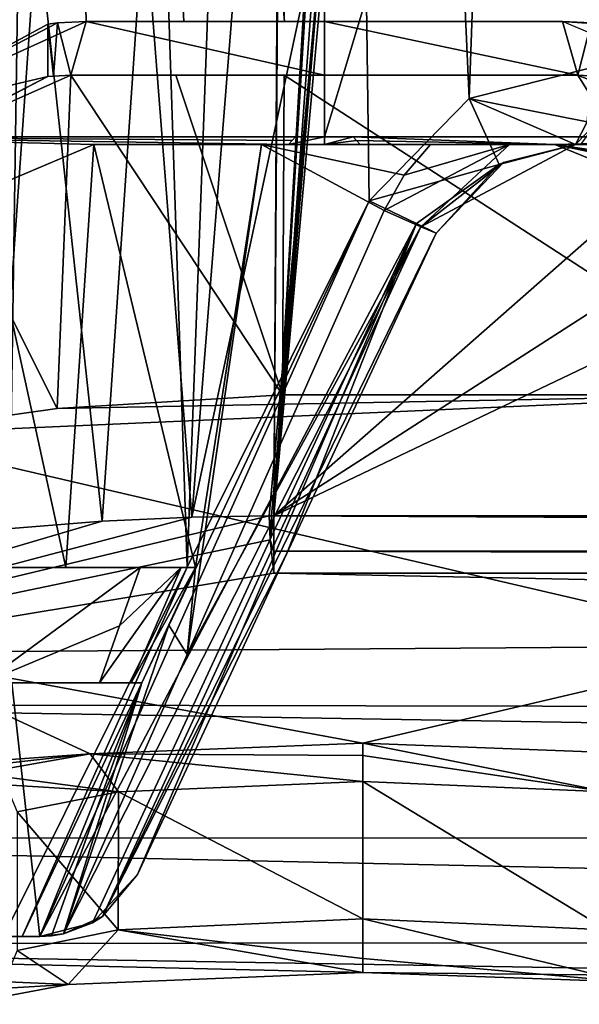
# Model space of a CAD drawing. Extents: x -200 to 200, y -831 to 754.
# Tile 4 of 256: x -179 to -172, y -830 to -818. Entities that reach past the tile are written whole.
import ezdxf

# ---------------------------------------------------------------- set-up
doc = ezdxf.new("R2010")
doc.units = 0
doc.header["$LTSCALE"] = 5.599365
for name, color, linetype in [('4414', 7, 'CONTINUOUS'), ('4429', 7, 'CONTINUOUS'), ('4447', 7, 'CONTINUOUS'), ('4453', 7, 'CONTINUOUS'), ('4454', 7, 'CONTINUOUS'), ('4487', 7, 'CONTINUOUS'), ('4511', 7, 'CONTINUOUS'), ('4519', 7, 'CONTINUOUS'), ('4537', 7, 'CONTINUOUS'), ('4549', 7, 'CONTINUOUS'), ('4554', 7, 'CONTINUOUS'), ('4564', 7, 'CONTINUOUS'), ('4582', 7, 'CONTINUOUS'), ('4583', 7, 'CONTINUOUS'), ('4595', 7, 'CONTINUOUS'), ('4617', 7, 'CONTINUOUS'), ('4654', 7, 'CONTINUOUS'), ('4690', 7, 'CONTINUOUS'), ('4703', 7, 'CONTINUOUS'), ('4764', 7, 'CONTINUOUS'), ('4768', 7, 'CONTINUOUS'), ('4769', 7, 'CONTINUOUS'), ('4774', 7, 'CONTINUOUS'), ('4825', 7, 'CONTINUOUS'), ('4827', 7, 'CONTINUOUS'), ('4837', 7, 'CONTINUOUS'), ('4870', 7, 'CONTINUOUS'), ('4901', 7, 'CONTINUOUS'), ('4917', 7, 'CONTINUOUS'), ('4933', 7, 'CONTINUOUS'), ('4938', 7, 'CONTINUOUS'), ('4940', 7, 'CONTINUOUS'), ('4958', 7, 'CONTINUOUS'), ('4967', 7, 'CONTINUOUS'), ('4972', 7, 'CONTINUOUS'), ('4974', 7, 'CONTINUOUS'), ('4985', 7, 'CONTINUOUS'), ('4989', 7, 'CONTINUOUS'), ('5007', 7, 'CONTINUOUS'), ('5013', 7, 'CONTINUOUS'), ('5018', 7, 'CONTINUOUS'), ('5025', 7, 'CONTINUOUS'), ('5040', 7, 'CONTINUOUS'), ('5041', 7, 'CONTINUOUS'), ('5053', 7, 'CONTINUOUS'), ('5069', 7, 'CONTINUOUS'), ('5077', 7, 'CONTINUOUS'), ('5085', 7, 'CONTINUOUS'), ('5088', 7, 'CONTINUOUS'), ('5105', 7, 'CONTINUOUS'), ('5121', 7, 'CONTINUOUS'), ('5122', 7, 'CONTINUOUS'), ('5131', 7, 'CONTINUOUS')]:
    doc.layers.add(name, color=color, linetype=linetype)

msp = doc.modelspace()

# ---------------------------------------------------------------- linework, layer by layer
at = {"layer": '4414', "color": 7, "linetype": 'CONTINUOUS'}
for points in [[(-173.546, -820.455, 14.99), (-175.492, -824.627, 14.935), (-173.546, -820.455, 14.677), (-173.546, -820.455, 14.99)], [(-173.546, -820.455, 14.677), (-175.492, -824.627, 14.935), (-175.492, -824.627, 14.657), (-173.546, -820.455, 14.677)], [(-175.492, -824.627, 14.935), (-177.433, -828.791, 14.623), (-177.433, -828.791, 14.376), (-175.492, -824.627, 14.935)], [(-175.492, -824.627, 14.935), (-177.433, -828.791, 14.376), (-175.492, -824.627, 14.657), (-175.492, -824.627, 14.935)]]:
    msp.add_3dface(points, dxfattribs=at)
at = {"layer": '4429', "color": 7, "linetype": 'CONTINUOUS'}
for points in [[(-176.784, -825.93, 13.886), (-174.22, -820.159, 13.978), (-173.747, -820.371, 14.17), (-176.784, -825.93, 13.886)], [(-178.397, -829.565, 13.582), (-176.784, -825.93, 13.886), (-173.747, -820.371, 14.17), (-178.397, -829.565, 13.582)], [(-178.397, -829.565, 13.582), (-173.747, -820.371, 14.17), (-177.887, -829.337, 13.84), (-178.397, -829.565, 13.582)], [(-173.747, -820.371, 14.17), (-173.546, -820.455, 14.677), (-177.887, -829.337, 13.84), (-173.747, -820.371, 14.17)], [(-173.546, -820.455, 14.677), (-175.492, -824.627, 14.657), (-177.887, -829.337, 13.84), (-173.546, -820.455, 14.677)], [(-175.492, -824.627, 14.657), (-177.433, -828.791, 14.376), (-177.887, -829.337, 13.84), (-175.492, -824.627, 14.657)]]:
    msp.add_3dface(points, dxfattribs=at)
at = {"layer": '4447', "color": 7, "linetype": 'CONTINUOUS'}
for points in [[(-178.5, -812.3, 13.555), (-181.27, -818.209, 12.517), (-183.175, -816.797, 11.365), (-178.5, -812.3, 13.555)], [(-178, -816.8, 13.675), (-181.27, -818.209, 12.517), (-178.5, -812.3, 13.555), (-178, -816.8, 13.675)], [(-179.436, -819.908, 13.279), (-178, -819.3, 13.675), (-178.363, -824.8, 13.59), (-179.436, -819.908, 13.279)], [(-178.363, -824.8, 13.59), (-178, -819.3, 13.675), (-176.676, -824.8, 13.899), (-178.363, -824.8, 13.59)], [(-178, -819.3, 13.675), (-175.818, -819.3, 13.976), (-176.676, -824.8, 13.899), (-178, -819.3, 13.675)], [(-175.818, -819.3, 13.976), (-174.22, -820.159, 13.978), (-176.784, -825.93, 13.886), (-175.818, -819.3, 13.976)], [(-176.676, -824.8, 13.899), (-175.818, -819.3, 13.976), (-176.784, -825.93, 13.886), (-176.676, -824.8, 13.899)], [(-175.818, -819.3, 13.976), (-173.617, -819.3, 13.931), (-173.96, -819.7, 13.961), (-175.818, -819.3, 13.976)], [(-174.22, -820.159, 13.978), (-175.818, -819.3, 13.976), (-173.96, -819.7, 13.961), (-174.22, -820.159, 13.978)], [(-180, -824.8, 13.077), (-179.436, -819.908, 13.279), (-178.363, -824.8, 13.59), (-180, -824.8, 13.077)], [(-177.026, -825.55, 13.853), (-176.676, -824.8, 13.899), (-176.784, -825.93, 13.886), (-177.026, -825.55, 13.853)], [(-178.397, -829.565, 13.582), (-177.026, -825.55, 13.853), (-176.784, -825.93, 13.886), (-178.397, -829.565, 13.582)], [(-177.375, -826.3, 13.797), (-177.026, -825.55, 13.853), (-178.397, -829.565, 13.582), (-177.375, -826.3, 13.797)], [(-178.704, -829.599, 13.501), (-179.935, -829.596, 13.101), (-179.069, -826.3, 13.396), (-178.704, -829.599, 13.501)], [(-177.375, -826.3, 13.797), (-178.704, -829.599, 13.501), (-179.069, -826.3, 13.396), (-177.375, -826.3, 13.797)], [(-178.704, -829.599, 13.501), (-177.375, -826.3, 13.797), (-178.549, -829.59, 13.543), (-178.704, -829.599, 13.501)], [(-178.549, -829.59, 13.543), (-177.375, -826.3, 13.797), (-178.397, -829.565, 13.582), (-178.549, -829.59, 13.543)]]:
    msp.add_3dface(points, dxfattribs=at)
at = {"layer": '4453', "color": 7, "linetype": 'CONTINUOUS'}
for points in [[(-187.6, -777.456, 0), (-175, -777.236, -12.6), (-187.061, -819.2, -3.647), (-187.6, -777.456, 0)], [(-187.061, -819.2, -3.647), (-175, -777.236, -12.6), (-175, -819.2, -12.6), (-187.061, -819.2, -3.647)]]:
    msp.add_3dface(points, dxfattribs=at)
at = {"layer": '4454', "color": 7, "linetype": 'CONTINUOUS'}
for points in [[(-175, -819.2, -12.6), (-175, -777.236, -12.6), (-162.4, -777.456, 0), (-175, -819.2, -12.6)], [(-175, -819.2, -12.6), (-162.4, -777.456, 0), (-164.134, -819.2, -6.379), (-175, -819.2, -12.6)], [(-167.749, -818.272, 10.304), (-175, -777.676, 12.6), (-169.361, -817.655, 11.268), (-167.749, -818.272, 10.304)], [(-175, -777.676, 12.6), (-167.749, -818.272, 10.304), (-166.85, -808.75, 9.61), (-175, -777.676, 12.6)]]:
    msp.add_3dface(points, dxfattribs=at)
at = {"layer": '4487', "color": 7, "linetype": 'CONTINUOUS'}
for points in [[(-177.433, -828.791, 14.623), (-178.019, -829.421, 15.222), (-177.433, -828.791, 14.376), (-177.433, -828.791, 14.623)], [(-177.433, -828.791, 14.376), (-178.019, -829.421, 15.222), (-177.887, -829.337, 13.84), (-177.433, -828.791, 14.376)], [(-178.019, -829.421, 15.222), (-178.703, -829.599, 15.478), (-178.397, -829.565, 13.582), (-178.019, -829.421, 15.222)], [(-178.019, -829.421, 15.222), (-178.397, -829.565, 13.582), (-177.887, -829.337, 13.84), (-178.019, -829.421, 15.222)], [(-178.703, -829.599, 15.478), (-178.549, -829.59, 13.543), (-178.397, -829.565, 13.582), (-178.703, -829.599, 15.478)], [(-178.703, -829.599, 15.478), (-178.704, -829.599, 14.489), (-178.549, -829.59, 13.543), (-178.703, -829.599, 15.478)], [(-178.704, -829.599, 14.489), (-178.704, -829.599, 13.501), (-178.549, -829.59, 13.543), (-178.704, -829.599, 14.489)]]:
    msp.add_3dface(points, dxfattribs=at)
at = {"layer": '4511', "color": 7, "linetype": 'CONTINUOUS'}
for points in [[(-176.676, -824.8, 13.773), (-177.026, -825.55, 13.853), (-177.025, -825.55, 13.702), (-176.676, -824.8, 13.773)], [(-176.676, -824.8, 13.899), (-177.026, -825.55, 13.853), (-176.676, -824.8, 13.773), (-176.676, -824.8, 13.899)], [(-177.375, -826.3, 13.797), (-177.375, -826.3, 13.633), (-177.025, -825.55, 13.702), (-177.375, -826.3, 13.797)], [(-177.026, -825.55, 13.853), (-177.375, -826.3, 13.797), (-177.025, -825.55, 13.702), (-177.026, -825.55, 13.853)]]:
    msp.add_3dface(points, dxfattribs=at)
at = {"layer": '4519', "color": 7, "linetype": 'CONTINUOUS'}
for points in [[(-181.98, -819.2, 3.98), (-187.061, -819.2, -3.647), (-175, -819.2, -12.6), (-181.98, -819.2, 3.98)], [(-175.376, -819.2, 3.98), (-181.98, -819.2, 3.98), (-175, -819.2, -12.6), (-175.376, -819.2, 3.98)], [(-175.376, -819.2, 3.98), (-175, -819.2, -12.6), (-175, -819.2, 4), (-175.376, -819.2, 3.98)], [(-175, -819.2, -12.6), (-164.134, -819.2, -6.379), (-175, -819.2, 4), (-175, -819.2, -12.6)], [(-175, -819.2, 4), (-164.134, -819.2, -6.379), (-174.624, -819.2, 3.98), (-175, -819.2, 4)], [(-174.624, -819.2, 3.98), (-164.134, -819.2, -6.379), (-168.02, -819.2, 3.98), (-174.624, -819.2, 3.98)]]:
    msp.add_3dface(points, dxfattribs=at)
at = {"layer": '4537', "color": 7, "linetype": 'CONTINUOUS'}
for points in [[(-175.376, -819.2, 3.98), (-175.42, -819.247, 3.975), (-181.98, -819.2, 3.98), (-175.376, -819.2, 3.98)], [(-175.42, -819.247, 3.975), (-175.465, -819.3, 3.97), (-181.98, -819.2, 3.98), (-175.42, -819.247, 3.975)], [(-178, -819.3, 3.97), (-179.429, -819.901, 3.907), (-181.98, -819.2, 3.98), (-178, -819.3, 3.97)], [(-175.465, -819.3, 3.97), (-178, -819.3, 3.97), (-181.98, -819.2, 3.98), (-175.465, -819.3, 3.97)]]:
    msp.add_3dface(points, dxfattribs=at)
at = {"layer": '4549', "color": 7, "linetype": 'CONTINUOUS'}
for points in [[(-171.516, -818.3, 15.616), (-173.117, -818.702, 15.889), (-171.58, -819.007, 15.331), (-171.516, -818.3, 15.616)], [(-173.117, -818.702, 15.889), (-174.416, -820.032, 15.989), (-172.724, -819.562, 14.894), (-173.117, -818.702, 15.889)], [(-171.734, -819.3, 14.64), (-173.117, -818.702, 15.889), (-172.724, -819.562, 14.894), (-171.734, -819.3, 14.64)], [(-173.117, -818.702, 15.889), (-171.734, -819.3, 14.64), (-171.58, -819.007, 15.331), (-173.117, -818.702, 15.889)], [(-174.416, -820.032, 15.989), (-173.802, -820.326, 15.691), (-172.724, -819.562, 14.894), (-174.416, -820.032, 15.989)], [(-173.802, -820.326, 15.691), (-173.546, -820.455, 14.99), (-172.724, -819.562, 14.894), (-173.802, -820.326, 15.691)]]:
    msp.add_3dface(points, dxfattribs=at)
at = {"layer": '4554', "color": 7, "linetype": 'CONTINUOUS'}
for points in [[(-179.174, -829.599, 15.446), (-178.384, -776.7, 15.638), (-179.388, -792.884, 15.387), (-179.174, -829.599, 15.446)], [(-179.174, -829.599, 15.446), (-176.785, -824.795, 15.9), (-178.384, -776.7, 15.638), (-179.174, -829.599, 15.446)], [(-178.384, -776.7, 15.638), (-176.785, -824.795, 15.9), (-175.001, -776.7, 16), (-178.384, -776.7, 15.638)], [(-176.785, -824.795, 15.9), (-174.416, -820.032, 15.989), (-175.001, -776.7, 16), (-176.785, -824.795, 15.9)], [(-174.416, -820.032, 15.989), (-173.117, -818.702, 15.889), (-175.001, -776.7, 16), (-174.416, -820.032, 15.989)], [(-175.001, -776.7, 16), (-173.117, -818.702, 15.889), (-171.617, -776.7, 15.638), (-175.001, -776.7, 16)], [(-173.117, -818.702, 15.889), (-171.516, -818.3, 15.616), (-171.617, -776.7, 15.638), (-173.117, -818.702, 15.889)]]:
    msp.add_3dface(points, dxfattribs=at)
at = {"layer": '4564', "color": 7, "linetype": 'CONTINUOUS'}
msp.add_3dface([(-181.27, -818.209, 12.517), (-178, -816.8, 13.675), (-180.301, -817.433, 11.43), (-181.27, -818.209, 12.517)], dxfattribs=at)
at = {"layer": '4582', "color": 7, "linetype": 'CONTINUOUS'}
for points in [[(-172, -819.3, 12.846), (-172, -819.3, 3.97), (-170.606, -819.866, 3.91), (-172, -819.3, 12.846)], [(-171.261, -819.442, 11.595), (-172, -819.3, 12.846), (-170.606, -819.866, 3.91), (-171.261, -819.442, 11.595)]]:
    msp.add_3dface(points, dxfattribs=at)
at = {"layer": '4583', "color": 7, "linetype": 'CONTINUOUS'}
for points in [[(-177.928, -826.3, 12.745), (-180.7, -826.3, 12.787), (-179.441, -826.3, 11.26), (-177.928, -826.3, 12.745)], [(-179.069, -826.3, 13.396), (-180.7, -826.3, 12.787), (-177.516, -826.3, 13.138), (-179.069, -826.3, 13.396)], [(-177.516, -826.3, 13.138), (-180.7, -826.3, 12.787), (-177.928, -826.3, 12.745), (-177.516, -826.3, 13.138)], [(-177.375, -826.3, 13.633), (-179.069, -826.3, 13.396), (-177.516, -826.3, 13.138), (-177.375, -826.3, 13.633)], [(-177.375, -826.3, 13.797), (-179.069, -826.3, 13.396), (-177.375, -826.3, 13.633), (-177.375, -826.3, 13.797)]]:
    msp.add_3dface(points, dxfattribs=at)
at = {"layer": '4595', "color": 7, "linetype": 'CONTINUOUS'}
for points in [[(-172, -819.3, 3.97), (-174.624, -819.2, 3.98), (-168.02, -819.2, 3.98), (-172, -819.3, 3.97)], [(-174.624, -819.2, 3.98), (-172, -819.3, 3.97), (-174.58, -819.247, 3.975), (-174.624, -819.2, 3.98)], [(-172, -819.3, 3.97), (-174.535, -819.3, 3.97), (-174.58, -819.247, 3.975), (-172, -819.3, 3.97)], [(-172, -819.3, 3.97), (-168.02, -819.2, 3.98), (-167.632, -820.219, 3.873), (-172, -819.3, 3.97)], [(-170.606, -819.866, 3.91), (-172, -819.3, 3.97), (-167.632, -820.219, 3.873), (-170.606, -819.866, 3.91)]]:
    msp.add_3dface(points, dxfattribs=at)
at = {"layer": '4617', "color": 7, "linetype": 'CONTINUOUS'}
for points in [[(-179.441, -826.3, 11.26), (-177.396, -824.8, 12.806), (-177.665, -825.559, 12.77), (-179.441, -826.3, 11.26)], [(-179.441, -826.3, 11.26), (-179.284, -824.8, 11.337), (-177.396, -824.8, 12.806), (-179.441, -826.3, 11.26)], [(-177.928, -826.3, 12.745), (-179.441, -826.3, 11.26), (-177.665, -825.559, 12.77), (-177.928, -826.3, 12.745)]]:
    msp.add_3dface(points, dxfattribs=at)
at = {"layer": '4654', "color": 7, "linetype": 'CONTINUOUS'}
for points in [[(-171.734, -819.3, 14.333), (-172.724, -819.562, 14.894), (-172.67, -819.533, 14.563), (-171.734, -819.3, 14.333)], [(-171.734, -819.3, 14.333), (-171.734, -819.3, 14.64), (-172.724, -819.562, 14.894), (-171.734, -819.3, 14.333)], [(-173.546, -820.455, 14.99), (-173.546, -820.455, 14.677), (-172.67, -819.533, 14.563), (-173.546, -820.455, 14.99)], [(-172.724, -819.562, 14.894), (-173.546, -820.455, 14.99), (-172.67, -819.533, 14.563), (-172.724, -819.562, 14.894)]]:
    msp.add_3dface(points, dxfattribs=at)
at = {"layer": '4690', "color": 7, "linetype": 'CONTINUOUS'}
for points in [[(-171.58, -819.007, 15.331), (-171.734, -819.3, 14.64), (-171.446, -819.007, 15.3), (-171.58, -819.007, 15.331)], [(-171.734, -819.3, 14.64), (-171.665, -819.3, 14.625), (-171.446, -819.007, 15.3), (-171.734, -819.3, 14.64)]]:
    msp.add_3dface(points, dxfattribs=at)
at = {"layer": '4703', "color": 7, "linetype": 'CONTINUOUS'}
msp.add_3dface([(-171.024, -819.443, 11.959), (-172, -819.3, 12.846), (-171.261, -819.442, 11.595), (-171.024, -819.443, 11.959)], dxfattribs=at)
at = {"layer": '4764', "color": 7, "linetype": 'CONTINUOUS'}
for points in [[(-175.465, -819.3, 3.97), (-175.42, -819.247, 3.975), (-175.376, -819.2, 3.98), (-175.465, -819.3, 3.97)], [(-175.465, -819.3, 3.97), (-175.376, -819.2, 3.98), (-175, -819.2, 4), (-175.465, -819.3, 3.97)], [(-175, -819.3, 4), (-175.465, -819.3, 3.97), (-175, -819.2, 4), (-175, -819.3, 4)], [(-175, -819.3, 4), (-174.624, -819.2, 3.98), (-174.58, -819.247, 3.975), (-175, -819.3, 4)], [(-175, -819.3, 4), (-175, -819.2, 4), (-174.624, -819.2, 3.98), (-175, -819.3, 4)], [(-174.535, -819.3, 3.97), (-175, -819.3, 4), (-174.58, -819.247, 3.975), (-174.535, -819.3, 3.97)]]:
    msp.add_3dface(points, dxfattribs=at)
at = {"layer": '4768', "color": 7, "linetype": 'CONTINUOUS'}
msp.add_3dface([(-172, -819.3, 12.846), (-171.024, -819.443, 11.959), (-170, -819.3, 13.199), (-172, -819.3, 12.846)], dxfattribs=at)
at = {"layer": '4769', "color": 7, "linetype": 'CONTINUOUS'}
for points in [[(-175.818, -819.3, 13.976), (-178, -819.3, 13.675), (-175.465, -819.3, 3.97), (-175.818, -819.3, 13.976)], [(-178, -819.3, 13.675), (-178, -819.3, 3.97), (-175.465, -819.3, 3.97), (-178, -819.3, 13.675)], [(-174.535, -819.3, 3.97), (-175.818, -819.3, 13.976), (-175, -819.3, 4), (-174.535, -819.3, 3.97)], [(-173.617, -819.3, 13.931), (-175.818, -819.3, 13.976), (-174.535, -819.3, 3.97), (-173.617, -819.3, 13.931)], [(-175, -819.3, 4), (-175.818, -819.3, 13.976), (-175.465, -819.3, 3.97), (-175, -819.3, 4)], [(-172, -819.3, 3.97), (-173.617, -819.3, 13.931), (-174.535, -819.3, 3.97), (-172, -819.3, 3.97)], [(-172.591, -819.3, 14.064), (-173.617, -819.3, 13.931), (-172, -819.3, 3.97), (-172.591, -819.3, 14.064)], [(-172.591, -819.3, 14.064), (-172, -819.3, 12.846), (-171.734, -819.3, 14.333), (-172.591, -819.3, 14.064)], [(-172, -819.3, 12.846), (-172.591, -819.3, 14.064), (-172, -819.3, 3.97), (-172, -819.3, 12.846)], [(-172, -819.3, 12.846), (-170, -819.3, 13.199), (-171.734, -819.3, 14.333), (-172, -819.3, 12.846)], [(-171.734, -819.3, 14.333), (-170, -819.3, 13.199), (-171.734, -819.3, 14.64), (-171.734, -819.3, 14.333)], [(-171.734, -819.3, 14.64), (-170, -819.3, 13.199), (-171.665, -819.3, 14.625), (-171.734, -819.3, 14.64)]]:
    msp.add_3dface(points, dxfattribs=at)
at = {"layer": '4774', "color": 7, "linetype": 'CONTINUOUS'}
for points in [[(-176.863, -824.8, 13.207), (-177.928, -826.3, 12.745), (-177.665, -825.559, 12.77), (-176.863, -824.8, 13.207)], [(-177.516, -826.3, 13.138), (-177.928, -826.3, 12.745), (-176.863, -824.8, 13.207), (-177.516, -826.3, 13.138)], [(-177.396, -824.8, 12.806), (-176.863, -824.8, 13.207), (-177.665, -825.559, 12.77), (-177.396, -824.8, 12.806)], [(-177.375, -826.3, 13.633), (-177.516, -826.3, 13.138), (-176.676, -824.8, 13.773), (-177.375, -826.3, 13.633)], [(-176.676, -824.8, 13.773), (-177.516, -826.3, 13.138), (-176.863, -824.8, 13.207), (-176.676, -824.8, 13.773)], [(-177.375, -826.3, 13.633), (-176.676, -824.8, 13.773), (-177.025, -825.55, 13.702), (-177.375, -826.3, 13.633)]]:
    msp.add_3dface(points, dxfattribs=at)
at = {"layer": '4825', "color": 7, "linetype": 'CONTINUOUS'}
for points in [[(-178.704, -829.599, 13.501), (-179.174, -829.599, 15.446), (-179.935, -829.596, 13.101), (-178.704, -829.599, 13.501)], [(-178.931, -829.599, 15.486), (-179.174, -829.599, 15.446), (-178.704, -829.599, 13.501), (-178.931, -829.599, 15.486)], [(-178.703, -829.599, 15.478), (-178.931, -829.599, 15.486), (-178.704, -829.599, 14.489), (-178.703, -829.599, 15.478)], [(-178.931, -829.599, 15.486), (-178.704, -829.599, 13.501), (-178.704, -829.599, 14.489), (-178.931, -829.599, 15.486)]]:
    msp.add_3dface(points, dxfattribs=at)
at = {"layer": '4827', "color": 7, "linetype": 'CONTINUOUS'}
for points in [[(-172.591, -819.3, 14.064), (-174.22, -820.159, 13.978), (-173.96, -819.7, 13.961), (-172.591, -819.3, 14.064)], [(-174.22, -820.159, 13.978), (-172.591, -819.3, 14.064), (-173.747, -820.371, 14.17), (-174.22, -820.159, 13.978)], [(-173.617, -819.3, 13.931), (-172.591, -819.3, 14.064), (-173.96, -819.7, 13.961), (-173.617, -819.3, 13.931)], [(-172.591, -819.3, 14.064), (-171.734, -819.3, 14.333), (-173.747, -820.371, 14.17), (-172.591, -819.3, 14.064)], [(-173.747, -820.371, 14.17), (-171.734, -819.3, 14.333), (-172.67, -819.533, 14.563), (-173.747, -820.371, 14.17)], [(-173.546, -820.455, 14.677), (-173.747, -820.371, 14.17), (-172.67, -819.533, 14.563), (-173.546, -820.455, 14.677)]]:
    msp.add_3dface(points, dxfattribs=at)
at = {"layer": '4837', "color": 7, "linetype": 'CONTINUOUS'}
for points in [[(-180, -824.8, 13.077), (-178.363, -824.8, 13.59), (-176.863, -824.8, 13.207), (-180, -824.8, 13.077)], [(-177.396, -824.8, 12.806), (-180, -824.8, 13.077), (-176.863, -824.8, 13.207), (-177.396, -824.8, 12.806)], [(-179.284, -824.8, 11.337), (-180, -824.8, 13.077), (-177.396, -824.8, 12.806), (-179.284, -824.8, 11.337)], [(-178.363, -824.8, 13.59), (-176.676, -824.8, 13.899), (-176.676, -824.8, 13.773), (-178.363, -824.8, 13.59)], [(-178.363, -824.8, 13.59), (-176.676, -824.8, 13.773), (-176.863, -824.8, 13.207), (-178.363, -824.8, 13.59)]]:
    msp.add_3dface(points, dxfattribs=at)
at = {"layer": '4870', "color": 7, "linetype": 'CONTINUOUS'}
for points in [[(-174.416, -820.032, 15.989), (-176.785, -824.795, 15.9), (-178.931, -829.599, 15.486), (-174.416, -820.032, 15.989)], [(-178.703, -829.599, 15.478), (-174.416, -820.032, 15.989), (-178.931, -829.599, 15.486), (-178.703, -829.599, 15.478)], [(-173.802, -820.326, 15.691), (-174.416, -820.032, 15.989), (-178.703, -829.599, 15.478), (-173.802, -820.326, 15.691)], [(-178.019, -829.421, 15.222), (-173.802, -820.326, 15.691), (-178.703, -829.599, 15.478), (-178.019, -829.421, 15.222)], [(-177.433, -828.791, 14.623), (-173.802, -820.326, 15.691), (-178.019, -829.421, 15.222), (-177.433, -828.791, 14.623)], [(-175.492, -824.627, 14.935), (-173.802, -820.326, 15.691), (-177.433, -828.791, 14.623), (-175.492, -824.627, 14.935)], [(-173.546, -820.455, 14.99), (-173.802, -820.326, 15.691), (-175.492, -824.627, 14.935), (-173.546, -820.455, 14.99)], [(-176.785, -824.795, 15.9), (-179.174, -829.599, 15.446), (-178.931, -829.599, 15.486), (-176.785, -824.795, 15.9)]]:
    msp.add_3dface(points, dxfattribs=at)
at = {"layer": '4901', "color": 7, "linetype": 'CONTINUOUS'}
for points in [[(-178, -819.3, 3.97), (-178, -819.3, 13.675), (-179.436, -819.908, 13.279), (-178, -819.3, 3.97)], [(-178, -819.3, 3.97), (-179.436, -819.908, 13.279), (-179.429, -819.901, 3.907), (-178, -819.3, 3.97)]]:
    msp.add_3dface(points, dxfattribs=at)
at = {"layer": '4917', "color": 7, "linetype": 'CONTINUOUS'}
for points in [[(-171.7, -818.4, -1.039), (-178.3, -818.4, -18.626), (-176.934, -818.4, -18.999), (-171.7, -818.4, -1.039)], [(-171.7, -818.4, -1.039), (-175, -818.4, -3.2), (-178.3, -818.4, -18.626), (-171.7, -818.4, -1.039)], [(-175, -818.4, -3.2), (-178.3, -818.4, -1.039), (-178.3, -818.4, -18.626), (-175, -818.4, -3.2)], [(-175.523, -818.4, -19.206), (-171.7, -818.4, -1.039), (-176.934, -818.4, -18.999), (-175.523, -818.4, -19.206)], [(-171.7, -818.4, -19.206), (-171.7, -818.4, -1.039), (-175.523, -818.4, -19.206), (-171.7, -818.4, -19.206)]]:
    msp.add_3dface(points, dxfattribs=at)
at = {"layer": '4933', "color": 7, "linetype": 'CONTINUOUS'}
for points in [[(-178.1, -817.7, -18.618), (-179.093, -776.043, -13.924), (-180.813, -818.933, -17.424), (-178.1, -817.7, -18.618)], [(-175.4, -794.462, -16.69), (-179.093, -776.043, -13.924), (-175.519, -817.7, -19.132), (-175.4, -794.462, -16.69)], [(-175.519, -817.7, -19.132), (-179.093, -776.043, -13.924), (-176.831, -817.7, -18.946), (-175.519, -817.7, -19.132)], [(-176.831, -817.7, -18.946), (-179.093, -776.043, -13.924), (-178.1, -817.7, -18.618), (-176.831, -817.7, -18.946)]]:
    msp.add_3dface(points, dxfattribs=at)
at = {"layer": '4938', "color": 7, "linetype": 'CONTINUOUS'}
for points in [[(-174.5, -827.083, 3.549), (-171.324, -827.717, 5.312), (-170.968, -827.219, 5.005), (-174.5, -827.083, 3.549)], [(-174.5, -827.245, 3.871), (-171.324, -827.717, 5.312), (-174.5, -827.083, 3.549), (-174.5, -827.245, 3.871)], [(-174.5, -827.581, 4), (-171.324, -827.717, 5.312), (-174.5, -827.245, 3.871), (-174.5, -827.581, 4)]]:
    msp.add_3dface(points, dxfattribs=at)
at = {"layer": '4940', "color": 7, "linetype": 'CONTINUOUS'}
for points in [[(-178.1, -817.7, -18.618), (-174.999, -817.7, -3.2), (-171.9, -817.7, -19.132), (-178.1, -817.7, -18.618)], [(-178.1, -817.7, -18.618), (-178.1, -817.7, -1.43), (-174.999, -817.7, -3.2), (-178.1, -817.7, -18.618)], [(-176.831, -817.7, -18.946), (-178.1, -817.7, -18.618), (-171.9, -817.7, -19.132), (-176.831, -817.7, -18.946)], [(-175.519, -817.7, -19.132), (-176.831, -817.7, -18.946), (-171.9, -817.7, -19.132), (-175.519, -817.7, -19.132)], [(-174.999, -817.7, -3.2), (-171.9, -817.7, -1.43), (-171.9, -817.7, -19.132), (-174.999, -817.7, -3.2)]]:
    msp.add_3dface(points, dxfattribs=at)
at = {"layer": '4958', "color": 7, "linetype": 'CONTINUOUS'}
for points in [[(-174.5, -827.245, 3.871), (-174.5, -827.083, 3.549), (-178.046, -827.221, 5.019), (-174.5, -827.245, 3.871)], [(-179.5, -827.478, 8.53), (-177.678, -827.717, 5.314), (-178.046, -827.221, 5.019), (-179.5, -827.478, 8.53)], [(-177.678, -827.717, 5.314), (-174.5, -827.581, 4), (-178.046, -827.221, 5.019), (-177.678, -827.717, 5.314)], [(-174.5, -827.581, 4), (-174.5, -827.245, 3.871), (-178.046, -827.221, 5.019), (-174.5, -827.581, 4)], [(-179.146, -827.625, 8.521), (-177.678, -827.717, 5.314), (-179.5, -827.478, 8.53), (-179.146, -827.625, 8.521)], [(-179, -827.977, 8.5), (-177.678, -827.717, 5.314), (-179.146, -827.625, 8.521), (-179, -827.977, 8.5)]]:
    msp.add_3dface(points, dxfattribs=at)
at = {"layer": '4967', "color": 7, "linetype": 'CONTINUOUS'}
for points in [[(-178.478, -822.734, -19.025), (-178.3, -818.4, -18.626), (-180.224, -819.251, -17.832), (-178.478, -822.734, -19.025)], [(-178.478, -822.734, -19.025), (-175.544, -822.554, -19.642), (-178.3, -818.4, -18.626), (-178.478, -822.734, -19.025)], [(-178.3, -818.4, -18.626), (-175.544, -822.554, -19.642), (-176.934, -818.4, -18.999), (-178.3, -818.4, -18.626)], [(-175.544, -822.554, -19.642), (-175.523, -818.4, -19.206), (-176.934, -818.4, -18.999), (-175.544, -822.554, -19.642)], [(-180.9, -823.077, -17.816), (-178.478, -822.734, -19.025), (-180.224, -819.251, -17.832), (-180.9, -823.077, -17.816)]]:
    msp.add_3dface(points, dxfattribs=at)
at = {"layer": '4972', "color": 7, "linetype": 'CONTINUOUS'}
for points in [[(-175.233, -764.241, -16.53), (-175.657, -824.13, -22.824), (-175.427, -786.035, -18.821), (-175.233, -764.241, -16.53)], [(-175.657, -824.13, -22.824), (-175.233, -764.241, -16.53), (-155.56, -806.462, -20.967), (-175.657, -824.13, -22.824)], [(-154.384, -810.458, -21.387), (-175.657, -824.13, -22.824), (-155.56, -806.462, -20.967), (-154.384, -810.458, -21.387)], [(-150.611, -812.177, -21.568), (-175.657, -824.13, -22.824), (-154.384, -810.458, -21.387), (-150.611, -812.177, -21.568)], [(-82.5, -824.13, -22.824), (-175.657, -824.13, -22.824), (-150.611, -812.177, -21.568), (-82.5, -824.13, -22.824)]]:
    msp.add_3dface(points, dxfattribs=at)
at = {"layer": '4974', "color": 7, "linetype": 'CONTINUOUS'}
for points in [[(-174.5, -827.581, 4), (-177.678, -827.717, 5.314), (-174.5, -829.37, 4), (-174.5, -827.581, 4)], [(-171.324, -829.512, 5.312), (-174.5, -827.581, 4), (-174.5, -829.37, 4), (-171.324, -829.512, 5.312)], [(-171.324, -827.717, 5.312), (-174.5, -827.581, 4), (-171.324, -829.512, 5.312), (-171.324, -827.717, 5.312)], [(-177.678, -827.717, 5.314), (-179, -827.977, 8.5), (-177.683, -829.512, 5.319), (-177.678, -827.717, 5.314)], [(-174.5, -829.37, 4), (-177.678, -827.717, 5.314), (-177.683, -829.512, 5.319), (-174.5, -829.37, 4)], [(-179, -827.977, 8.5), (-179, -829.781, 8.5), (-177.683, -829.512, 5.319), (-179, -827.977, 8.5)]]:
    msp.add_3dface(points, dxfattribs=at)
at = {"layer": '4985', "color": 7, "linetype": 'CONTINUOUS'}
for points in [[(-174.5, -829.37, 4), (-177.683, -829.512, 5.319), (-174.5, -829.884, 3.775), (-174.5, -829.37, 4)], [(-177.683, -829.512, 5.319), (-179, -829.781, 8.5), (-178.333, -830.224, 4.926), (-177.683, -829.512, 5.319)], [(-174.5, -830.066, 3.231), (-177.683, -829.512, 5.319), (-178.333, -830.224, 4.926), (-174.5, -830.066, 3.231)], [(-174.5, -829.884, 3.775), (-177.683, -829.512, 5.319), (-174.5, -830.066, 3.231), (-174.5, -829.884, 3.775)], [(-178.333, -830.224, 4.926), (-179, -829.781, 8.5), (-179.205, -830.275, 8.471), (-178.333, -830.224, 4.926)], [(-179.7, -830.479, 8.459), (-178.333, -830.224, 4.926), (-179.205, -830.275, 8.471), (-179.7, -830.479, 8.459)]]:
    msp.add_3dface(points, dxfattribs=at)
at = {"layer": '4989', "color": 7, "linetype": 'CONTINUOUS'}
for points in [[(-175.544, -822.554, -19.642), (-169.1, -822.554, -19.642), (-175.523, -818.4, -19.206), (-175.544, -822.554, -19.642)], [(-169.1, -822.554, -19.642), (-171.7, -818.4, -19.206), (-175.523, -818.4, -19.206), (-169.1, -822.554, -19.642)], [(-171.7, -818.4, -19.206), (-169.1, -822.554, -19.642), (-169.887, -819.136, -19.283), (-171.7, -818.4, -19.206)]]:
    msp.add_3dface(points, dxfattribs=at)
at = {"layer": '5007', "color": 7, "linetype": 'CONTINUOUS'}
for points in [[(-178.6, -817.735, 1.5), (-180.813, -818.933, -17.424), (-180.817, -818.938, 1.5), (-178.6, -817.735, 1.5)], [(-178.1, -817.7, -1.43), (-180.813, -818.933, -17.424), (-178.473, -817.719, -0.549), (-178.1, -817.7, -1.43)], [(-178.1, -817.7, -18.618), (-180.813, -818.933, -17.424), (-178.1, -817.7, -1.43), (-178.1, -817.7, -18.618)], [(-180.813, -818.933, -17.424), (-178.6, -817.735, 0.4), (-178.473, -817.719, -0.549), (-180.813, -818.933, -17.424)], [(-178.6, -817.735, 0.4), (-180.813, -818.933, -17.424), (-178.6, -817.735, 1.5), (-178.6, -817.735, 0.4)]]:
    msp.add_3dface(points, dxfattribs=at)
at = {"layer": '5013', "color": 7, "linetype": 'CONTINUOUS'}
for points in [[(-175.657, -824.13, -22.824), (-82.5, -824.13, -22.824), (-82.5, -824.588, -22.713), (-175.657, -824.13, -22.824)], [(-175.657, -824.13, -22.824), (-82.5, -824.588, -22.713), (-175.657, -824.588, -22.713), (-175.657, -824.13, -22.824)], [(-82.5, -824.872, -22.336), (-175.657, -824.872, -22.336), (-175.657, -824.588, -22.713), (-82.5, -824.872, -22.336)], [(-82.5, -824.588, -22.713), (-82.5, -824.872, -22.336), (-175.657, -824.588, -22.713), (-82.5, -824.588, -22.713)]]:
    msp.add_3dface(points, dxfattribs=at)
at = {"layer": '5018', "color": 7, "linetype": 'CONTINUOUS'}
for points in [[(-175.427, -786.035, -18.821), (-175.657, -824.13, -22.824), (-173.743, -791.639, -19.506), (-175.427, -786.035, -18.821)], [(-173.743, -791.639, -19.506), (-175.657, -824.13, -22.824), (-173.739, -793.221, -19.676), (-173.743, -791.639, -19.506)], [(-173.739, -793.221, -19.676), (-175.657, -824.13, -22.824), (-173.756, -798.259, -20.214), (-173.739, -793.221, -19.676)], [(-173.756, -798.259, -20.214), (-175.657, -824.13, -22.824), (-173.922, -803.269, -20.742), (-173.756, -798.259, -20.214)], [(-173.922, -803.269, -20.742), (-175.657, -824.13, -22.824), (-174.358, -809.645, -21.396), (-173.922, -803.269, -20.742)], [(-174.358, -809.645, -21.396), (-175.657, -824.13, -22.824), (-174.986, -816.03, -22.027), (-174.358, -809.645, -21.396)], [(-175.688, -824.13, -22.824), (-175.718, -824.13, -22.822), (-174.986, -816.03, -22.027), (-175.688, -824.13, -22.824)], [(-175.657, -824.13, -22.824), (-175.688, -824.13, -22.824), (-174.986, -816.03, -22.027), (-175.657, -824.13, -22.824)]]:
    msp.add_3dface(points, dxfattribs=at)
at = {"layer": '5025', "color": 7, "linetype": 'CONTINUOUS'}
for points in [[(-178.6, -818.417, 0.4), (-178.6, -817.735, 1.5), (-178.6, -818.417, 1.5), (-178.6, -818.417, 0.4)], [(-178.6, -817.735, 0.4), (-178.6, -817.735, 1.5), (-178.6, -818.417, 0.4), (-178.6, -817.735, 0.4)]]:
    msp.add_3dface(points, dxfattribs=at)
at = {"layer": '5040', "color": 7, "linetype": 'CONTINUOUS'}
for points in [[(-178.6, -817.735, 1.5), (-180.817, -818.938, 1.5), (-178.6, -818.417, 1.5), (-178.6, -817.735, 1.5)], [(-180.817, -818.938, 1.5), (-180.241, -819.27, 1.5), (-178.6, -818.417, 1.5), (-180.817, -818.938, 1.5)]]:
    msp.add_3dface(points, dxfattribs=at)
at = {"layer": '5041', "color": 7, "linetype": 'CONTINUOUS'}
for points in [[(-175.657, -824.872, -22.336), (-82.5, -826.772, -15.59), (-185.96, -826.575, -16.359), (-175.657, -824.872, -22.336)], [(-82.5, -824.872, -22.336), (-82.5, -826.772, -15.59), (-175.657, -824.872, -22.336), (-82.5, -824.872, -22.336)], [(-185.96, -826.575, -16.359), (-82.5, -828.303, -8.751), (-189.267, -828.321, -8.662), (-185.96, -826.575, -16.359)], [(-82.5, -826.772, -15.59), (-82.5, -828.303, -8.751), (-185.96, -826.575, -16.359), (-82.5, -826.772, -15.59)], [(-128.88, -829.654, -0.393), (-190.3, -829.693, -0.087), (-189.267, -828.321, -8.662), (-128.88, -829.654, -0.393)], [(-82.5, -828.303, -8.751), (-128.88, -829.654, -0.393), (-189.267, -828.321, -8.662), (-82.5, -828.303, -8.751)], [(-157.895, -830.239, 5.104), (-190.3, -829.693, -0.087), (-128.88, -829.654, -0.393), (-157.895, -830.239, 5.104)], [(-178.333, -830.224, 4.926), (-179.7, -830.479, 8.459), (-190.3, -829.693, -0.087), (-178.333, -830.224, 4.926)], [(-174.5, -830.066, 3.231), (-190.3, -829.693, -0.087), (-157.895, -830.239, 5.104), (-174.5, -830.066, 3.231)], [(-174.5, -830.066, 3.231), (-178.333, -830.224, 4.926), (-190.3, -829.693, -0.087), (-174.5, -830.066, 3.231)], [(-174.5, -830.066, 3.231), (-157.895, -830.239, 5.104), (-171.066, -830.189, 4.534), (-174.5, -830.066, 3.231)]]:
    msp.add_3dface(points, dxfattribs=at)
at = {"layer": '5053', "color": 7, "linetype": 'CONTINUOUS'}
for points in [[(-175.718, -824.13, -22.822), (-185.96, -826.575, -16.359), (-176.724, -824.147, -22.709), (-175.718, -824.13, -22.822)], [(-185.96, -826.575, -16.359), (-175.718, -824.13, -22.822), (-175.707, -824.441, -22.785), (-185.96, -826.575, -16.359)], [(-185.96, -826.575, -16.359), (-177.892, -824.199, -22.492), (-176.724, -824.147, -22.709), (-185.96, -826.575, -16.359)], [(-185.96, -826.575, -16.359), (-179.297, -824.311, -22.087), (-177.892, -824.199, -22.492), (-185.96, -826.575, -16.359)], [(-175.657, -824.872, -22.336), (-185.96, -826.575, -16.359), (-175.707, -824.441, -22.785), (-175.657, -824.872, -22.336)]]:
    msp.add_3dface(points, dxfattribs=at)
at = {"layer": '5069', "color": 7, "linetype": 'CONTINUOUS'}
for points in [[(-171.324, -829.512, 5.312), (-174.5, -829.37, 4), (-171.066, -830.189, 4.534), (-171.324, -829.512, 5.312)], [(-174.5, -829.37, 4), (-174.5, -829.884, 3.775), (-171.066, -830.189, 4.534), (-174.5, -829.37, 4)], [(-174.5, -829.884, 3.775), (-174.5, -830.066, 3.231), (-171.066, -830.189, 4.534), (-174.5, -829.884, 3.775)]]:
    msp.add_3dface(points, dxfattribs=at)
at = {"layer": '5077', "color": 7, "linetype": 'CONTINUOUS'}
for points in [[(-180.241, -819.27, 1.5), (-178.6, -818.417, 0.4), (-178.6, -818.417, 1.5), (-180.241, -819.27, 1.5)], [(-180.224, -819.251, -17.832), (-178.6, -818.417, 0.4), (-180.241, -819.27, 1.5), (-180.224, -819.251, -17.832)], [(-178.3, -818.4, -18.626), (-178.6, -818.417, 0.4), (-180.224, -819.251, -17.832), (-178.3, -818.4, -18.626)], [(-178.524, -818.41, -0.336), (-178.6, -818.417, 0.4), (-178.3, -818.4, -18.626), (-178.524, -818.41, -0.336)], [(-178.3, -818.4, -1.039), (-178.524, -818.41, -0.336), (-178.3, -818.4, -18.626), (-178.3, -818.4, -1.039)]]:
    msp.add_3dface(points, dxfattribs=at)
at = {"layer": '5085', "color": 7, "linetype": 'CONTINUOUS'}
for points in [[(-178.473, -817.719, -0.549), (-178.6, -817.735, 0.4), (-178.524, -818.41, -0.336), (-178.473, -817.719, -0.549)], [(-178.6, -817.735, 0.4), (-178.6, -818.417, 0.4), (-178.524, -818.41, -0.336), (-178.6, -817.735, 0.4)], [(-178.3, -818.4, -1.039), (-178.473, -817.719, -0.549), (-178.524, -818.41, -0.336), (-178.3, -818.4, -1.039)], [(-178.1, -817.7, -1.43), (-178.473, -817.719, -0.549), (-178.3, -818.4, -1.039), (-178.1, -817.7, -1.43)], [(-175, -818.4, -3.2), (-178.1, -817.7, -1.43), (-178.3, -818.4, -1.039), (-175, -818.4, -3.2)], [(-174.999, -817.7, -3.2), (-178.1, -817.7, -1.43), (-175, -818.4, -3.2), (-174.999, -817.7, -3.2)], [(-171.7, -818.4, -1.039), (-174.999, -817.7, -3.2), (-175, -818.4, -3.2), (-171.7, -818.4, -1.039)], [(-171.9, -817.7, -1.43), (-174.999, -817.7, -3.2), (-171.7, -818.4, -1.039), (-171.9, -817.7, -1.43)], [(-171.528, -817.719, -0.55), (-171.9, -817.7, -1.43), (-171.7, -818.4, -1.039), (-171.528, -817.719, -0.55)], [(-171.476, -818.41, -0.336), (-171.528, -817.719, -0.55), (-171.7, -818.4, -1.039), (-171.476, -818.41, -0.336)]]:
    msp.add_3dface(points, dxfattribs=at)
at = {"layer": '5088', "color": 7, "linetype": 'CONTINUOUS'}
for points in [[(-171.7, -818.4, -1.039), (-171.7, -818.4, -19.206), (-169.887, -819.136, -19.283), (-171.7, -818.4, -1.039)], [(-171.476, -818.41, -0.336), (-171.7, -818.4, -1.039), (-169.887, -819.136, -19.283), (-171.476, -818.41, -0.336)]]:
    msp.add_3dface(points, dxfattribs=at)
at = {"layer": '5105', "color": 7, "linetype": 'CONTINUOUS'}
for points in [[(-171.528, -817.719, -0.55), (-171.4, -817.735, 0.4), (-171.9, -817.7, -19.132), (-171.528, -817.719, -0.55)], [(-171.9, -817.7, -1.43), (-171.528, -817.719, -0.55), (-171.9, -817.7, -19.132), (-171.9, -817.7, -1.43)], [(-171.9, -817.7, -19.132), (-171.4, -817.735, 0.4), (-169.328, -818.782, -19.246), (-171.9, -817.7, -19.132)]]:
    msp.add_3dface(points, dxfattribs=at)
at = {"layer": '5121', "color": 7, "linetype": 'CONTINUOUS'}
for points in [[(-169.1, -822.554, -19.642), (-180.9, -823.077, -17.816), (-169.1, -825.819, -5.688), (-169.1, -822.554, -19.642)], [(-178.478, -822.734, -19.025), (-180.9, -823.077, -17.816), (-169.1, -822.554, -19.642), (-178.478, -822.734, -19.025)], [(-175.544, -822.554, -19.642), (-178.478, -822.734, -19.025), (-169.1, -822.554, -19.642), (-175.544, -822.554, -19.642)], [(-180.9, -823.077, -17.816), (-180.9, -825.906, -5.184), (-169.1, -825.819, -5.688), (-180.9, -823.077, -17.816)], [(-180.9, -825.906, -5.184), (-174.5, -827.083, 3.549), (-169.1, -825.819, -5.688), (-180.9, -825.906, -5.184)], [(-174.5, -827.083, 3.549), (-170.968, -827.219, 5.005), (-169.1, -825.819, -5.688), (-174.5, -827.083, 3.549)], [(-178.046, -827.221, 5.019), (-174.5, -827.083, 3.549), (-180.9, -825.906, -5.184), (-178.046, -827.221, 5.019)], [(-180.9, -827.425, 7.673), (-178.046, -827.221, 5.019), (-180.9, -825.906, -5.184), (-180.9, -827.425, 7.673)], [(-180.9, -827.425, 7.673), (-180.214, -827.467, 8.337), (-178.046, -827.221, 5.019), (-180.9, -827.425, 7.673)], [(-180.214, -827.467, 8.337), (-179.5, -827.478, 8.53), (-178.046, -827.221, 5.019), (-180.214, -827.467, 8.337)]]:
    msp.add_3dface(points, dxfattribs=at)
at = {"layer": '5122', "color": 7, "linetype": 'CONTINUOUS'}
for points in [[(-175.718, -824.13, -22.822), (-175.688, -824.13, -22.824), (-175.707, -824.441, -22.785), (-175.718, -824.13, -22.822)], [(-175.688, -824.13, -22.824), (-175.657, -824.13, -22.824), (-175.707, -824.441, -22.785), (-175.688, -824.13, -22.824)], [(-175.657, -824.13, -22.824), (-175.657, -824.588, -22.713), (-175.707, -824.441, -22.785), (-175.657, -824.13, -22.824)], [(-175.657, -824.588, -22.713), (-175.657, -824.872, -22.336), (-175.707, -824.441, -22.785), (-175.657, -824.588, -22.713)]]:
    msp.add_3dface(points, dxfattribs=at)
at = {"layer": '5131', "color": 7, "linetype": 'CONTINUOUS'}
for points in [[(-176.085, -816.107, -21.938), (-176.724, -824.147, -22.709), (-177.345, -816.22, -21.762), (-176.085, -816.107, -21.938)], [(-174.986, -816.03, -22.027), (-175.718, -824.13, -22.822), (-176.724, -824.147, -22.709), (-174.986, -816.03, -22.027)], [(-174.986, -816.03, -22.027), (-176.724, -824.147, -22.709), (-176.085, -816.107, -21.938), (-174.986, -816.03, -22.027)], [(-177.345, -816.22, -21.762), (-177.892, -824.199, -22.492), (-178.736, -816.377, -21.425), (-177.345, -816.22, -21.762)], [(-176.724, -824.147, -22.709), (-177.892, -824.199, -22.492), (-177.345, -816.22, -21.762), (-176.724, -824.147, -22.709)], [(-178.736, -816.377, -21.425), (-179.297, -824.311, -22.087), (-180.176, -816.58, -20.907), (-178.736, -816.377, -21.425)], [(-177.892, -824.199, -22.492), (-179.297, -824.311, -22.087), (-178.736, -816.377, -21.425), (-177.892, -824.199, -22.492)]]:
    msp.add_3dface(points, dxfattribs=at)

doc.saveas('drawing.dxf')
